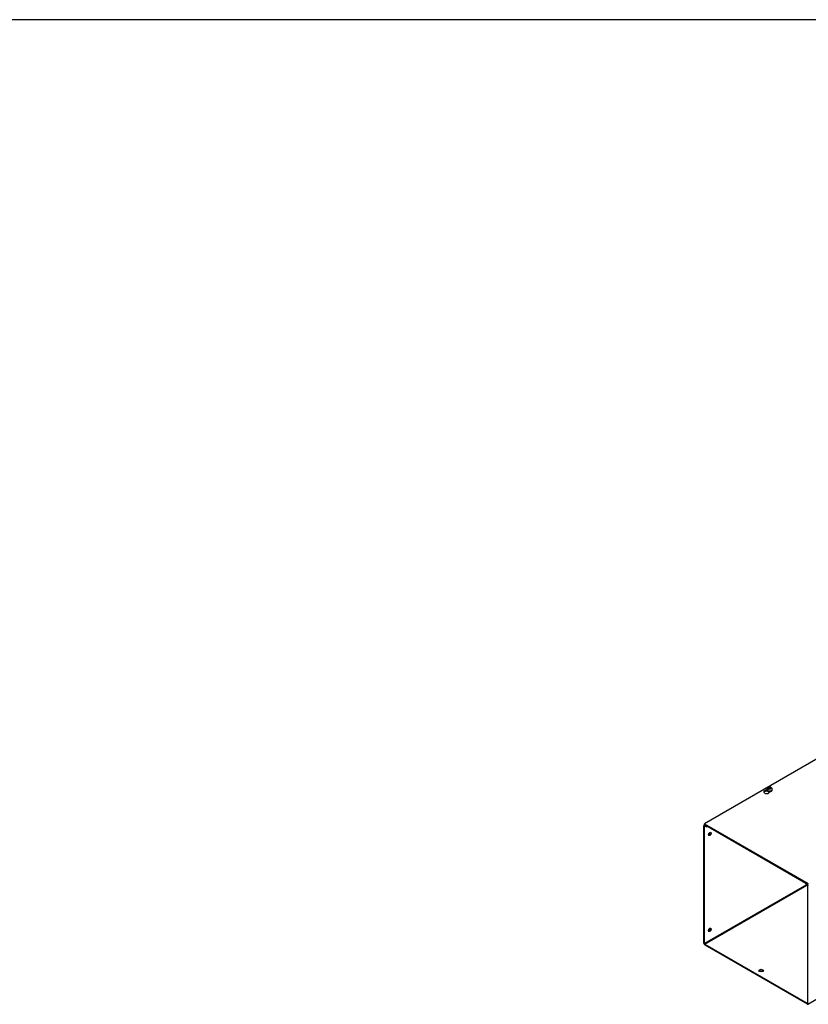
# Model space of a CAD drawing. Header units: inches. Extents: x 1 to 299, y -2 to 199.
# Tile 5 of 9: x 138 to 192, y 131 to 199. Entities that reach past the tile are written whole.
import ezdxf

# ---------------------------------------------------------------- set-up
doc = ezdxf.new("R2010")
doc.units = ezdxf.units.IN
doc.header["$MEASUREMENT"] = 0
for name, color, linetype in [('COM56315-2', 7, 'Continuous'), ('COM56318-2', 7, 'Continuous'), ('Default', 7, 'Continuous'), ('SCS19515', 7, 'Continuous')]:
    doc.layers.add(name, color=color, linetype=linetype)

# ---------------------------------------------------------------- blocks, each defined once
blk = doc.blocks.new('SE2')
at = {"layer": 'COM56315-2', "color": 7, "linetype": 'Continuous'}
for p, q in [((191.901, 131.306), (276.754, 180.296)), ((184.751, 135.496), (184.751, 143.544)), ((184.818, 143.619), (184.773, 143.593)), ((184.802, 143.514), (184.827, 143.529)), ((184.802, 135.467), (184.802, 143.514)), ((184.849, 143.601), (184.827, 143.588)), ((184.827, 143.588), (184.928, 143.53)), ((184.827, 143.529), (184.928, 143.471)), ((184.928, 143.53), (184.95, 143.543)), ((184.928, 143.471), (184.928, 143.53)), ((184.928, 143.471), (185.001, 143.513)), ((191.796, 139.505), (184.802, 135.467)), ((184.827, 135.423), (191.847, 139.476)), ((191.769, 139.606), (191.747, 139.593)), ((191.747, 139.593), (191.847, 139.535)), ((191.747, 139.534), (191.747, 139.593)), ((191.747, 139.534), (191.847, 139.476)), ((191.847, 139.535), (191.869, 139.548)), ((191.873, 139.432), (191.873, 131.385)), ((184.827, 135.423), (191.847, 131.37)), ((184.827, 135.364), (191.847, 131.311)), ((191.873, 131.385), (191.847, 131.37))]:
    blk.add_line(p, q, dxfattribs=at)
for centre, major_axis, start_param, end_param in [((184.827, 143.5), (0.054, -0.0935), 2.356194, 3.926991), ((184.827, 143.5), (0.018, -0.0312), 2.356194, 3.926991), ((185.104, 143.02), (-0.067, -0.115), 0.392819, 2.748773), ((191.847, 139.447), (-0.054, 0.0935), 3.926991, 5.497787), ((191.847, 139.447), (-0.018, 0.0312), 3.926991, 5.497787), ((185.104, 136.429), (-0.067, -0.115), 0.392819, 2.748773), ((184.827, 135.452), (-0.054, 0.0935), 0.785398, 2.356194), ((184.827, 135.452), (-0.018, 0.0312), 0.785398, 2.356194), ((188.691, 133.542), (0.156, 0), 0.331895, 2.809698), ((191.847, 131.399), (-0.018, 0.0312), 2.356194, 3.926991), ((191.847, 131.399), (-0.054, 0.0935), 2.356194, 3.926991)]:
    blk.add_ellipse(centre, major_axis=major_axis, ratio=0.57735, start_param=start_param, end_param=end_param, dxfattribs=at)
for centre, major_axis in [((185.155, 142.99), (-0.067, -0.115)), ((185.155, 136.399), (-0.067, -0.115)), ((188.691, 133.601), (0.156, 0))]:
    blk.add_ellipse(centre, major_axis=major_axis, ratio=0.57735, dxfattribs=at)
at = {"layer": 'COM56318-2', "color": 7, "linetype": 'Continuous'}
for p, q in [((227.177, 168.165), (184.795, 143.696)), ((189.091, 145.934), (189.091, 145.959)), ((189.091, 145.934), (189.107, 145.943)), ((189.268, 145.867), (189.268, 145.895)), ((184.795, 143.696), (191.924, 139.58)), ((184.795, 143.632), (184.795, 143.696)), ((184.795, 143.632), (191.924, 139.516))]:
    blk.add_line(p, q, dxfattribs=at)
for centre, major_axis, start_param, end_param in [((189.066, 145.881), (0.203, 0), 1.533269, 6.405229), ((189.066, 145.817), (-0.203, 0), 4.590345, 6.008059)]:
    blk.add_ellipse(centre, major_axis=major_axis, ratio=0.57735, start_param=start_param, end_param=end_param, dxfattribs=at)
at = {"layer": 'SCS19515', "color": 7, "linetype": 'Continuous'}
for p, q in [((189.203, 146.127), (189.172, 146.109)), ((189.203, 146.167), (189.272, 146.167)), ((189.203, 146.127), (189.203, 146.167)), ((189.203, 146.127), (189.203, 146.076)), ((189.203, 146.106), (189.272, 146.106)), ((189.303, 146.185), (189.272, 146.167)), ((189.272, 146.106), (189.272, 146.167)), ((189.315, 146.131), (189.272, 146.106)), ((189.315, 146.143), (189.345, 146.161)), ((189.315, 146.143), (189.315, 146.103)), ((189.071, 146.061), (189.071, 146.012)), ((189.179, 146.052), (189.107, 146.011)), ((189.214, 146.085), (189.245, 146.103)), ((189.315, 146.103), (189.245, 146.103)), ((189.446, 146.012), (189.446, 146.061))]:
    blk.add_line(p, q, dxfattribs=at)
for centre, radius, start, end in [((189.249, 145.988), 0.144, 122.64314, 170.97254), ((189.324, 146.065), 0.121, 358.20583, 53.53167), ((189.292, 145.964), 0.144, 122.64346, 170.97222)]:
    blk.add_arc(centre, radius, start, end, dxfattribs=at)
for centre, major_axis, start_param, end_param in [((189.259, 146.135), (0.0975, 0), 1.098165, 3.614224), ((189.259, 146.135), (-0.0975, 0), 1.098165, 3.614224), ((189.259, 146.061), (0.188, 0), 3.141546, 6.282631), ((189.259, 146.012), (-0.188, 0), 0, 3.141593), ((189.259, 146.074), (-0.186, 0), 0.623612, 0.947184)]:
    blk.add_ellipse(centre, major_axis=major_axis, ratio=0.57735, start_param=start_param, end_param=end_param, dxfattribs=at)
for points, knots in [([(189.345, 146.191), (189.336, 146.195), (189.315, 146.203), (189.276, 146.208), (189.231, 146.208), (189.187, 146.199), (189.147, 146.182), (189.115, 146.159), (189.091, 146.132), (189.076, 146.101), (189.07, 146.076), (189.072, 146.063), (189.072, 146.062)], [0, 0, 0, 0, 0.076721, 0.196343, 0.317325, 0.441137, 0.570331, 0.681737, 0.785914, 0.886187, 0.985112, 1, 1, 1, 1]), ([(189.367, 146.161), (189.367, 146.165), (189.366, 146.169), (189.363, 146.175), (189.362, 146.178), (189.358, 146.184), (189.355, 146.186), (189.351, 146.19), (189.348, 146.191), (189.342, 146.193), (189.339, 146.194), (189.332, 146.194), (189.329, 146.194), (189.322, 146.193), (189.318, 146.192), (189.311, 146.189), (189.307, 146.187), (189.303, 146.185)], [0, 0, 0, 0, 0.125, 0.125, 0.25, 0.25, 0.375, 0.375, 0.5, 0.5, 0.625, 0.625, 0.75, 0.75, 0.875, 0.875, 1, 1, 1, 1]), ([(189.345, 146.161), (189.349, 146.163), (189.353, 146.165), (189.36, 146.167), (189.364, 146.169), (189.371, 146.17), (189.375, 146.17), (189.381, 146.17), (189.384, 146.169), (189.39, 146.167), (189.393, 146.165), (189.396, 146.163), (189.396, 146.163), (189.396, 146.163)], [0, 0, 0, 0, 0.125, 0.125, 0.25, 0.25, 0.375, 0.375, 0.5, 0.5, 0.625, 0.625, 0.6405127, 0.6405127, 0.6405127, 0.6405127]), ([(189.072, 146.013), (189.072, 146.011), (189.07, 146.001), (189.077, 145.98), (189.092, 145.954), (189.117, 145.932), (189.149, 145.914), (189.188, 145.901), (189.232, 145.894), (189.276, 145.893), (189.32, 145.899), (189.361, 145.911), (189.396, 145.929), (189.423, 145.952), (189.439, 145.977), (189.447, 146), (189.445, 146.011), (189.445, 146.015)], [0, 0, 0, 0, 0.009441, 0.079215, 0.14835, 0.220389, 0.296015, 0.373211, 0.450276, 0.527167, 0.604184, 0.681613, 0.759858, 0.839138, 0.908633, 0.975226, 1, 1, 1, 1])]:
    blk.add_open_spline(points, degree=3, knots=knots, dxfattribs=at)
blk = doc.blocks.new('BORDER')
at = {"layer": 'Default', "color": 7, "linetype": 'Continuous'}
blk.add_line((0, 27.86), (-41.86, 27.86), dxfattribs=at)

msp = doc.modelspace()

# ---------------------------------------------------------------- block references
at = {"layer": 'Default', "color": 7, "xscale": 7.12, "yscale": 7.12, "zscale": 7.12}
msp.add_blockref('BORDER', (299.411, 0.564), dxfattribs=at)
at = {"layer": 'Default'}
msp.add_blockref('SE2', (0, 0), dxfattribs=at)

doc.saveas('drawing.dxf')
